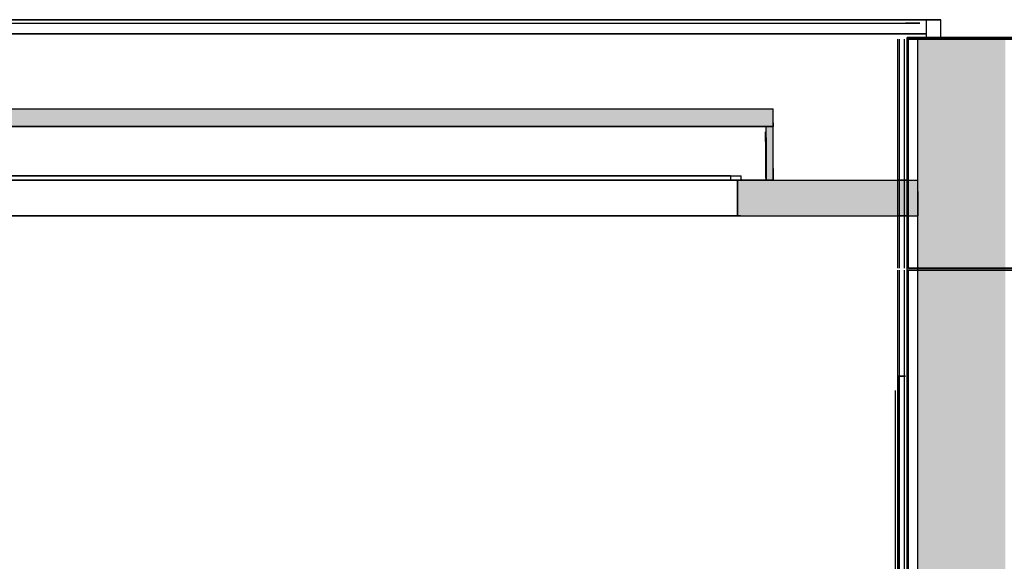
# Model space of a CAD drawing. Header units: millimetres. Extents: x -8297 to 34045, y -61360 to 6071.
# Tile 11 of 68: x 8644 to 11408, y -48419 to -46900. Entities that reach past the tile are written whole.
import ezdxf

# ---------------------------------------------------------------- set-up
doc = ezdxf.new("R2010")
doc.units = ezdxf.units.MM
for name, color, linetype in [('S-TAGLIO-ALTRO', 8, 'Continuous'), ('S-TAGLIO-CS', 9, 'Continuous'), ('S-TAGLIO-SOFF', 8, 'Continuous'), ('S-VISTA', 8, 'Continuous'), ('S-VISTA-ARREDI', 9, 'Continuous')]:
    doc.layers.add(name, color=color, linetype=linetype)

msp = doc.modelspace()

# ---------------------------------------------------------------- hatches: boundary and pattern name
at = {"layer": 'S-TAGLIO-ALTRO'}
msp.add_hatch(color=8, dxfattribs=at).paths.add_polyline_path([(11164, -50000), (11164, -48874), (11164, -46950), (11320, -46950), (11410, -46950), (11410, -47946), (11410, -50000), (11246, -50000), (11164, -50000)])
at = {"layer": 'S-TAGLIO-CS'}
for points in [[(10760, -47200), (10744, -47200), (10740, -47200), (7818, -47200), (3610, -47200), (3598, -47200), (3590, -47200), (3590, -47170), (3590, -47150), (7818, -47150), (10760, -47150), (10760, -47190), (10760, -47200)], [(10744, -47200), (10760, -47200), (10760, -47318), (10760, -47350), (10754, -47350), (10740, -47350), (10740, -47232), (10740, -47200), (10744, -47200)], [(10668, -47450), (10660, -47450), (10660, -47352), (10660, -47350), (10664, -47350), (10668, -47350), (10686, -47350), (10690, -47350), (10740, -47350), (10754, -47350), (10760, -47350), (11164, -47350), (11164, -47382), (11164, -47450), (10690, -47450), (10686, -47450), (10668, -47450)]]:
    msp.add_hatch(color=9, dxfattribs=at).paths.add_polyline_path(points)

# ---------------------------------------------------------------- linework, layer by layer
at = {"layer": 'S-TAGLIO-ALTRO'}
for p, q in [((11165, -48874.2), (11165, -46950)), ((11319.6, -46950), (11165, -46950)), ((11319.6, -46950), (11410, -46950))]:
    msp.add_line(p, q, dxfattribs=at)
at = {"layer": 'S-TAGLIO-CS'}
for p, q in [((7818.3, -47150), (10759, -47150)), ((10759, -47189.2), (10759, -47150)), ((10759, -47189.2), (10759, -47200)), ((10759, -47200), (7818.3, -47200)), ((10737, -47242.1), (10737, -47215)), ((10739, -47200), (10743.2, -47200)), ((10739, -47231.4), (10739, -47200)), ((10743.2, -47200), (10759, -47200)), ((10759, -47317.6), (10759, -47200)), ((10737, -47242.1), (10737, -47345)), ((10739, -47231.4), (10739, -47350)), ((10759, -47317.6), (10759, -47350)), ((10639, -47338), (10644.2, -47338)), ((10639, -47340.1), (10639, -47338)), ((10639, -47340.1), (10639, -47350)), ((10663.5, -47350), (10639, -47350)), ((10644.2, -47338), (10669, -47338)), ((10659, -47350), (10667.3, -47350)), ((10659, -47351.4), (10659, -47350)), ((10659, -47351.4), (10659, -47450)), ((10669, -47350), (10663.5, -47350)), ((10667.3, -47350), (10686.5, -47350)), ((10669, -47347.8), (10669, -47338)), ((10669, -47347.8), (10669, -47350)), ((10686.5, -47350), (10690.3, -47350)), ((10690.3, -47350), (11165, -47350)), ((10754.7, -47350), (10739, -47350)), ((10759, -47350), (10754.7, -47350)), ((11165, -47381.9), (11165, -47350)), ((11165, -47381.9), (11165, -47450)), ((10667.3, -47450), (10659, -47450)), ((10667.3, -47450), (10686.5, -47450)), ((10686.5, -47450), (10690.3, -47450)), ((10690.3, -47450), (11165, -47450))]:
    msp.add_line(p, q, dxfattribs=at)
at = {"layer": 'S-TAGLIO-SOFF'}
for p, q in [((8102.7, -46910), (9360.1, -46910)), ((9360.1, -46910), (11165, -46910))]:
    msp.add_line(p, q, dxfattribs=at)
at = {"layer": 'S-VISTA'}
for p, q in [((7721, -46900), (11189, -46900)), ((11189, -46900), (7721, -46900)), ((7820, -46910), (11170, -46910)), ((11170, -46910), (11130, -46910)), ((11130, -46910), (11165, -46910)), ((11189, -46900), (11229, -46900)), ((11229, -46900), (11189, -46900)), ((11189, -46950), (11189, -46900)), ((11189, -46950), (11189, -46900)), ((11189, -46940), (11189, -46900)), ((11189, -46940), (11189, -46900)), ((11229, -46950), (11229, -46900)), ((11229, -46950), (11229, -46900)), ((7721, -46940), (11189, -46940)), ((11189, -46940), (7721, -46940)), ((7721, -46940), (11189, -46940)), ((11189, -46940), (7721, -46940)), ((11109, -47597), (11109, -46955)), ((11109, -47597), (11109, -46955)), ((11109, -47597), (11109, -46955)), ((11109, -47597), (11109, -46955)), ((11113, -47597), (11113, -46955)), ((11113, -47597), (11113, -46955)), ((11113, -47597), (11113, -46955)), ((11113, -47597), (11113, -46955)), ((11127, -47597), (11127, -46955)), ((11127, -47597), (11127, -46955)), ((11127, -47597), (11127, -46955)), ((11127, -47597), (11127, -46955)), ((11135, -46950), (11165, -46950)), ((11300, -46950), (11135, -46950)), ((11135, -50000), (11135, -46950)), ((11135, -46950), (12005, -46950)), ((12005, -46950), (11135, -46950)), ((11135, -50000), (11135, -46950)), ((11135, -50000), (11135, -46950)), ((11135, -47597), (11135, -46955)), ((11135, -47597), (11135, -46955)), ((11567, -46955), (11135, -46955)), ((11135, -47597), (11135, -46955)), ((11135, -47597), (11135, -46955)), ((11139, -47597), (11139, -46955)), ((11139, -46955), (11563, -46955)), ((11139, -47597), (11139, -46955)), ((11290, -46950), (11165, -46950)), ((11165, -46950), (11290, -46950)), ((11405, -46950), (11165, -46950)), ((11410, -46950), (11165, -46950)), ((11170, -46950), (11290, -46950)), ((11185, -46950), (11265, -46950)), ((11350, -46950), (11290, -46950)), ((11290, -46950), (11400, -46950)), ((11290, -46950), (11405, -46950)), ((11360, -46950), (11300, -46950)), ((11400, -46950), (11350, -46950)), ((11405, -46950), (11360, -46950)), ((8243, -47150), (10759, -47150)), ((10759, -47200), (10759, -47150)), ((10759, -47200), (10759, -47150)), ((8243, -47200), (10759, -47200)), ((8243, -47200), (10759, -47200)), ((10739, -47200), (8248, -47200)), ((10739, -47350), (10739, -47200)), ((10739, -47350), (10739, -47200)), ((10759, -47350), (10759, -47200)), ((10759, -47350), (10759, -47200)), ((8243, -47350), (10759, -47350)), ((10739, -47350), (8248, -47350)), ((8266, -47338), (10669, -47338)), ((8266, -47350), (10669, -47350)), ((10659, -47350), (8269, -47350)), ((10639, -47338), (8274, -47338)), ((10639, -47350), (8274, -47350)), ((10659, -47450), (10659, -47350)), ((10659, -47450), (10659, -47350)), ((10722.1, -47350), (11127.6, -47350)), ((11109, -47350), (11165, -47350)), ((11137, -47350), (11109, -47350)), ((11109, -47450), (11109, -47350)), ((11109, -47450), (11109, -47350)), ((11165, -47450), (11165, -47350)), ((7731.7, -47450), (11127.6, -47450)), ((10659, -47450), (8269, -47450)), ((11137, -47450), (11109, -47450)), ((11109, -47450), (11165, -47450)), ((11109, -49990), (11109, -47603)), ((11109, -49990), (11109, -47603)), ((11109, -49990), (11109, -47603)), ((11109, -49990), (11109, -47603)), ((11113, -49990), (11113, -47603)), ((11113, -49990), (11113, -47603)), ((11113, -49990), (11113, -47603)), ((11113, -49990), (11113, -47603)), ((11127, -49990), (11127, -47603)), ((11127, -49990), (11127, -47603)), ((11127, -49990), (11127, -47603)), ((11127, -49990), (11127, -47603)), ((11567, -47597), (11135, -47597)), ((11135, -49990), (11135, -47603)), ((11135, -49990), (11135, -47603)), ((11567, -47603), (11135, -47603)), ((11135, -49990), (11135, -47603)), ((11135, -49990), (11135, -47603)), ((11139, -47597), (11563, -47597)), ((11139, -49990), (11139, -47603)), ((11139, -47603), (11563, -47603)), ((11139, -49990), (11139, -47603))]:
    msp.add_line(p, q, dxfattribs=at)
at = {"layer": 'S-VISTA-ARREDI'}
for p, q in [((11130, -47900), (11110, -47900)), ((11110, -47900), (11130, -47900)), ((11110, -49120), (11110, -47900)), ((11110, -49120), (11110, -47900)), ((11102, -49080), (11102, -47940)), ((11102, -49080), (11102, -47940)), ((11110, -49080), (11110, -47940)), ((11110, -49080), (11110, -47940))]:
    msp.add_line(p, q, dxfattribs=at)

doc.saveas('drawing.dxf')
